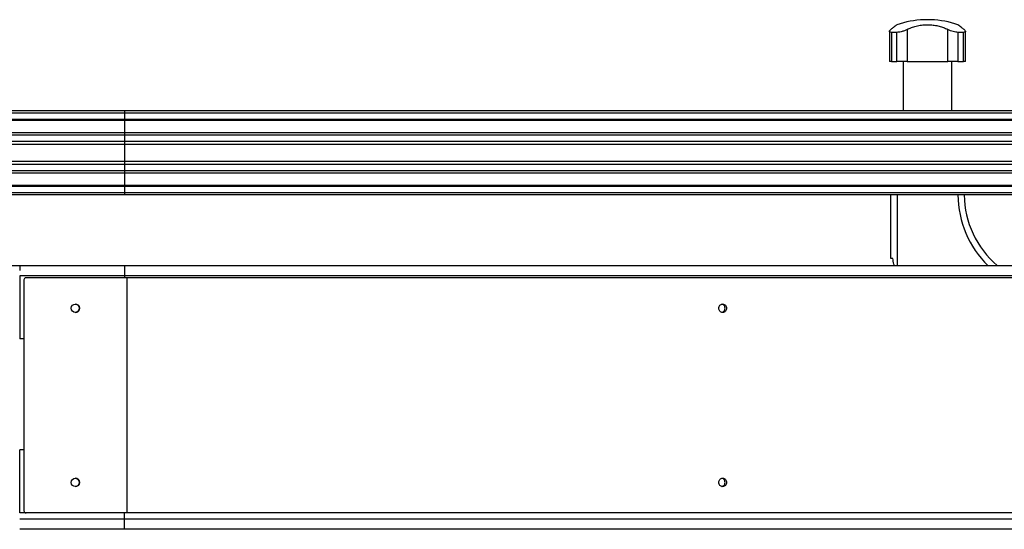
# Model space of a CAD drawing. Header units: millimetres. Extents: x 0 to 420, y 0 to 297.
# Tile 59 of 73: x 238 to 261, y 235 to 247. Entities that reach past the tile are written whole.
import ezdxf

# ---------------------------------------------------------------- set-up
doc = ezdxf.new("R2010")
doc.units = ezdxf.units.MM

msp = doc.modelspace()

# ---------------------------------------------------------------- linework, layer by layer
at = {"color": 7, "linetype": 'Continuous', "lineweight": 25}
for p, q in [((259.56579, 247.14329), (259.56579, 247.14158)), ((259.74107, 247.14329), (259.56579, 247.14329)), ((259.74107, 247.14158), (259.56579, 247.14158)), ((259.74107, 247.14158), (259.74107, 247.14329)), ((258.74718, 246.86479), (258.74718, 246.14329)), ((258.92691, 246.84185), (258.79448, 246.84185)), ((258.79448, 246.84185), (258.79448, 246.14329)), ((258.92691, 246.14329), (258.92691, 246.84185)), ((259.16721, 246.90942), (259.16721, 246.14329)), ((260.13965, 246.14329), (260.13965, 246.90942)), ((260.51238, 246.84185), (260.37994, 246.84185)), ((260.37994, 246.84185), (260.37994, 246.14329)), ((260.51238, 246.14329), (260.51238, 246.84185)), ((260.55968, 246.14329), (260.55968, 246.86519)), ((258.79448, 246.14329), (258.74718, 246.14329)), ((258.79448, 246.14329), (258.92691, 246.14329)), ((259.16721, 246.14329), (258.92691, 246.14329)), ((259.07135, 246.14329), (259.07135, 244.96829)), ((259.16721, 246.14329), (260.13965, 246.14329)), ((260.37994, 246.14329), (260.13965, 246.14329)), ((260.23551, 244.96829), (260.23551, 246.14329)), ((260.37994, 246.14329), (260.51238, 246.14329)), ((260.55968, 246.14329), (260.51238, 246.14329)), ((240.52843, 244.96829), (228.61051, 244.96829)), ((240.52843, 244.91829), (228.61051, 244.91829)), ((240.52843, 244.96829), (240.52843, 244.91829)), ((279.47843, 244.96829), (240.52843, 244.96829)), ((240.52843, 244.91829), (240.52843, 244.76829)), ((279.52843, 244.91829), (240.52843, 244.91829)), ((240.52843, 244.76829), (228.61051, 244.76829)), ((240.52843, 244.74279), (229.01567, 244.74279)), ((240.52843, 244.76829), (240.52843, 244.74279)), ((279.52843, 244.76829), (240.52843, 244.76829)), ((279.37843, 244.74279), (240.52843, 244.74279)), ((240.52843, 244.74279), (240.52843, 244.44828)), ((240.52843, 244.44828), (229.15343, 244.44828)), ((240.52843, 244.44828), (240.52843, 244.39027)), ((279.37843, 244.44828), (240.52843, 244.44828)), ((240.52843, 244.39027), (229.15343, 244.39027)), ((240.52843, 244.24084), (229.15343, 244.24084)), ((240.52843, 244.17329), (229.15343, 244.17329)), ((240.52843, 244.39027), (240.52843, 244.24084)), ((280.0415, 244.39027), (240.52843, 244.39027)), ((240.52843, 244.24084), (240.52843, 244.17329)), ((280.17843, 244.24084), (240.52843, 244.24084)), ((280.17843, 244.17329), (240.52843, 244.17329)), ((240.52843, 244.17329), (240.52843, 243.76329)), ((240.52843, 243.76329), (229.15343, 243.76329)), ((240.52843, 243.76329), (240.52843, 243.69574)), ((280.17843, 243.76329), (240.52843, 243.76329)), ((240.52843, 243.69574), (229.15343, 243.69574)), ((240.52843, 243.54631), (229.15343, 243.54631)), ((240.52843, 243.4883), (229.15343, 243.4883)), ((240.52843, 243.69574), (240.52843, 243.54631)), ((280.17843, 243.69574), (240.52843, 243.69574)), ((280.0415, 243.54631), (240.52843, 243.54631)), ((240.52843, 243.54631), (240.52843, 243.4883)), ((279.37843, 243.4883), (240.52843, 243.4883)), ((240.52843, 243.4883), (240.52843, 243.19379)), ((240.52843, 243.19379), (229.15343, 243.19379)), ((240.52843, 243.16829), (229.15343, 243.16829)), ((240.52843, 243.01829), (229.15343, 243.01829)), ((240.52843, 243.19379), (240.52843, 243.16829)), ((279.37843, 243.19379), (240.52843, 243.19379)), ((240.52843, 243.16829), (240.52843, 243.01829)), ((279.52843, 243.16829), (240.52843, 243.16829)), ((240.52843, 243.01829), (240.52843, 242.96829)), ((279.52843, 243.01829), (240.52843, 243.01829)), ((240.52843, 242.96829), (229.15343, 242.96829)), ((279.47843, 242.96829), (240.52843, 242.96829)), ((258.77843, 241.4538), (258.77843, 242.96829)), ((258.92843, 242.96829), (258.92843, 241.28479)), ((258.82843, 241.4538), (258.77843, 241.4538)), ((229.15343, 241.28479), (238.02843, 241.28479)), ((238.02843, 241.28479), (240.52843, 241.28479)), ((238.02843, 241.28479), (238.02843, 241.16829)), ((240.52843, 241.28479), (240.52843, 241.04329)), ((240.52843, 241.28479), (278.64843, 241.28479)), ((240.52843, 241.04329), (238.02843, 241.04329)), ((238.02843, 241.04329), (238.02843, 239.54329)), ((238.12872, 240.94329), (238.12859, 240.94329)), ((238.12859, 240.94329), (238.12859, 235.44329)), ((238.12872, 240.94329), (238.12872, 235.44329)), ((238.17872, 240.99329), (238.17859, 240.99329)), ((240.57872, 240.99329), (238.17872, 240.99329)), ((279.02843, 241.04329), (240.52843, 241.04329)), ((240.52843, 241.04329), (240.52843, 240.99329)), ((240.57872, 240.99329), (240.57872, 235.39329)), ((279.12843, 240.99329), (240.57872, 240.99329)), ((238.12859, 239.54329), (238.02843, 239.54329)), ((238.12859, 236.89329), (238.02843, 236.89329)), ((238.02843, 235.39329), (238.02843, 236.89329)), ((238.17859, 235.39329), (238.02843, 235.39329)), ((238.12872, 235.44329), (238.12859, 235.44329)), ((238.17872, 235.39329), (238.17859, 235.39329)), ((240.57872, 235.39329), (238.17872, 235.39329)), ((240.52843, 235.24329), (240.52843, 235.39329)), ((279.12843, 235.39329), (240.57872, 235.39329)), ((240.52843, 235.24329), (238.02843, 235.24329)), ((240.52843, 235.00179), (240.52843, 235.24329)), ((278.64843, 235.24329), (240.52843, 235.24329)), ((240.52843, 235.00179), (238.02843, 235.00179)), ((278.64843, 235.00179), (240.52843, 235.00179))]:
    msp.add_line(p, q, dxfattribs=at)
for centre in [(239.35372, 240.26829), (239.35372, 236.11829)]:
    msp.add_circle(centre, 0.1, dxfattribs=at)
for centre, radius, start, end in [((259.65343, 244.89329), 2.25, 92.232359, 108.829134), ((259.65343, 244.89329), 2.25, 71.172918, 87.767641), ((262.77843, 242.99329), 2.4, 180.596842, 225.387676), ((262.77843, 242.99329), 2.25, 180.636633, 229.405461), ((238.17859, 240.94329), 0.05, 90.000024, 180.000024), ((238.17872, 240.94329), 0.05, 90.000024, 180.000024), ((239.35359, 240.26829), 0.1, 270.000033, 89.999967), ((239.35359, 236.11829), 0.1, 270.000033, 89.999967), ((238.17859, 235.44329), 0.05, 179.999976, 269.999976), ((238.17872, 235.44329), 0.05, 179.999976, 269.999976)]:
    msp.add_arc(centre, radius, start, end, dxfattribs=at)
for points, knots in [([(258.92745, 247.02255), (258.92668, 247.02197), (258.92499, 247.0207), (258.90263, 247.00386), (258.86565, 246.97567), (258.82331, 246.94294), (258.79215, 246.91832), (258.7809, 246.90942)], [0, 0, 0, 0, 0.192237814, 0.422868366, 0.644500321, 0.871621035, 1, 1, 1, 1]), ([(259.16721, 246.90942), (259.20101, 246.92574), (259.26861, 246.95835), (259.38431, 246.99356), (259.50789, 247.01644), (259.63394, 247.02542), (259.75771, 247.0206), (259.87527, 247.0039), (259.98583, 246.97541), (260.07354, 246.94277), (260.12201, 246.91832), (260.13965, 246.90942)], [0, 0, 0, 0, 0.12083278, 0.2415891, 0.36294631, 0.48426201, 0.59786508, 0.71149177, 0.82362919, 0.93582121, 1, 1, 1, 1]), ([(260.52596, 246.90942), (260.50549, 246.92554), (260.46403, 246.95819), (260.41795, 246.99343), (260.38856, 247.01569), (260.37633, 247.02486), (260.37909, 247.02279), (260.37941, 247.02255)], [0, 0, 0, 0, 0.23851413, 0.48316204, 0.7219038, 0.96850911, 1, 1, 1, 1]), ([(258.79448, 246.84185), (258.78243, 246.84276), (258.75835, 246.84459), (258.74497, 246.85863), (258.7488, 246.8801), (258.76956, 246.89906), (258.7809, 246.90942)], [0, 0, 0, 0, 0.2331432, 0.46598224, 0.70829004, 1, 1, 1, 1]), ([(259.16721, 246.90942), (259.14637, 246.89932), (259.10464, 246.87908), (259.03167, 246.85589), (258.96979, 246.84352), (258.93881, 246.84231), (258.92691, 246.84185)], [0, 0, 0, 0, 0.28482414, 0.57045716, 0.83508046, 1, 1, 1, 1]), ([(260.37994, 246.84185), (260.36273, 246.84276), (260.32831, 246.84459), (260.26651, 246.85863), (260.20019, 246.8801), (260.16104, 246.89906), (260.13965, 246.90942)], [0, 0, 0, 0, 0.233143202, 0.46598224, 0.708290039, 1, 1, 1, 1]), ([(260.52596, 246.90942), (260.53704, 246.89932), (260.55924, 246.87908), (260.56217, 246.85589), (260.54405, 246.84352), (260.52117, 246.84231), (260.51238, 246.84185)], [0, 0, 0, 0, 0.28482414, 0.57045716, 0.83508046, 1, 1, 1, 1]), ([(258.86303, 241.28479), (258.85989, 241.29669), (258.84515, 241.35267), (258.8358, 241.40925), (258.82843, 241.4538)], [0, 0, 0, 0, 0.2125045, 1, 1, 1, 1]), ([(254.86896, 240.26829), (254.86756, 240.28139), (254.86475, 240.30759), (254.84319, 240.34087), (254.81242, 240.36308), (254.77582, 240.37089), (254.73925, 240.36312), (254.70817, 240.34091), (254.68739, 240.30762), (254.68008, 240.26833), (254.68735, 240.22907), (254.70808, 240.19578), (254.73911, 240.17353), (254.77568, 240.16569), (254.81233, 240.17346), (254.84314, 240.19566), (254.86474, 240.22894), (254.86755, 240.25516), (254.86896, 240.26829)], [0, 0, 0, 0, 0.06245928, 0.12490804, 0.18739159, 0.24991766, 0.31246824, 0.37502624, 0.43753576, 0.49994458, 0.562323, 0.62474161, 0.68724497, 0.74984141, 0.81246211, 0.87498185, 0.93740598, 1, 1, 1, 1]), ([(254.83181, 240.26829), (254.83042, 240.28143), (254.82764, 240.3077), (254.80602, 240.34035), (254.78101, 240.36072), (254.76312, 240.36346), (254.7573, 240.36435)], [0, 0, 0, 0, 0.28735355, 0.5744565, 0.86143457, 1, 1, 1, 1]), ([(254.7573, 240.17224), (254.76309, 240.17312), (254.78096, 240.17584), (254.80597, 240.19618), (254.82763, 240.22883), (254.83042, 240.25512), (254.83181, 240.26829)], [0, 0, 0, 0, 0.137903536, 0.425043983, 0.71202991, 1, 1, 1, 1]), ([(254.86896, 236.11829), (254.86756, 236.13139), (254.86475, 236.15759), (254.84319, 236.19087), (254.81242, 236.21308), (254.77582, 236.22089), (254.73925, 236.21312), (254.70817, 236.19091), (254.68739, 236.15762), (254.68008, 236.11833), (254.68735, 236.07907), (254.70808, 236.04578), (254.73911, 236.02353), (254.77568, 236.01569), (254.81233, 236.02346), (254.84314, 236.04566), (254.86474, 236.07894), (254.86755, 236.10516), (254.86896, 236.11829)], [0, 0, 0, 0, 0.062459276, 0.124908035, 0.187391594, 0.249917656, 0.312468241, 0.375026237, 0.437535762, 0.499944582, 0.562322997, 0.624741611, 0.687244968, 0.749841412, 0.812462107, 0.874981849, 0.937405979, 1, 1, 1, 1]), ([(254.83181, 236.11829), (254.83042, 236.13143), (254.82764, 236.1577), (254.80602, 236.19035), (254.78101, 236.21072), (254.76312, 236.21346), (254.7573, 236.21435)], [0, 0, 0, 0, 0.28735355, 0.5744565, 0.86143457, 1, 1, 1, 1]), ([(254.7573, 236.02224), (254.76309, 236.02312), (254.78096, 236.02584), (254.80597, 236.04618), (254.82763, 236.07883), (254.83042, 236.10512), (254.83181, 236.11829)], [0, 0, 0, 0, 0.13790354, 0.42504398, 0.71202991, 1, 1, 1, 1])]:
    msp.add_open_spline(points, degree=3, knots=knots, dxfattribs=at)

doc.saveas('drawing.dxf')
